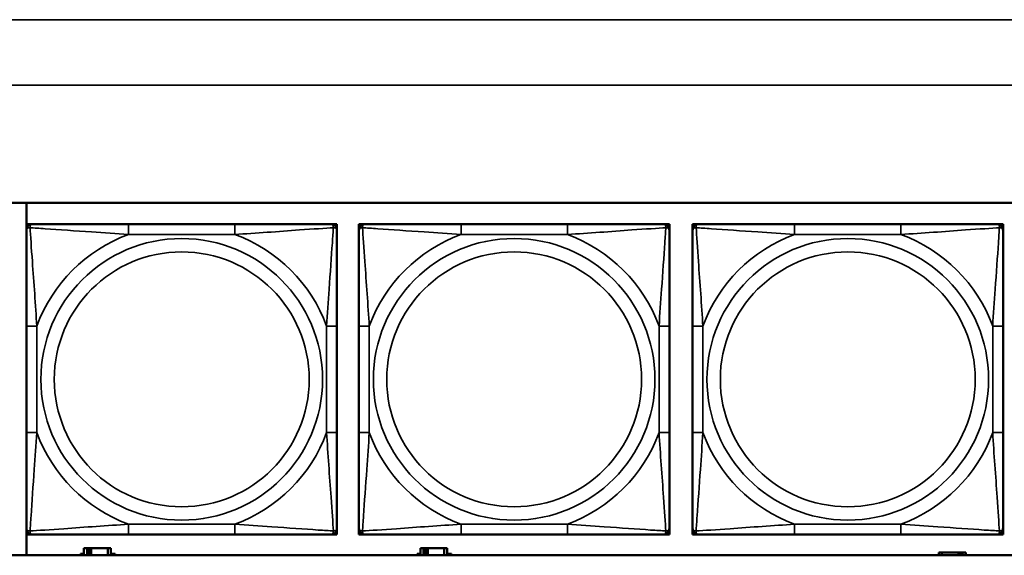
# Model space of a CAD drawing. Header units: inches. Extents: x 0.2 to 58.8, y 1.7 to 68.8.
# Tile 169 of 256: x 28 to 29.8, y 59.3 to 60.3. Entities that reach past the tile are written whole.
import ezdxf

# ---------------------------------------------------------------- set-up
doc = ezdxf.new("R2010")
doc.units = ezdxf.units.IN
doc.header["$MEASUREMENT"] = 0
doc.layers.add('Visible (ANSI)', color=7, linetype='Continuous', lineweight=50)
doc.layers.add('Visible Narrow (ANSI)', color=7, linetype='Continuous', lineweight=35)

msp = doc.modelspace()

# ---------------------------------------------------------------- linework, layer by layer
at = {"layer": 'Visible (ANSI)'}
for p, q in [((27.9393, 59.9366), (30.5075, 59.9366)), ((27.9794, 59.266), (27.9794, 59.9366)), ((27.9795, 59.896), (27.9854, 59.896)), ((27.9795, 59.8901), (27.9795, 59.896)), ((27.9795, 59.8842), (27.9795, 59.8901)), ((27.9854, 59.896), (27.9913, 59.896)), ((28.3759, 59.896), (28.1736, 59.896)), ((28.5582, 59.896), (28.5641, 59.896)), ((28.5641, 59.896), (28.57, 59.896)), ((28.57, 59.896), (28.57, 59.8901)), ((28.57, 59.8901), (28.57, 59.8842)), ((28.6119, 59.896), (28.6178, 59.896)), ((28.6119, 59.8901), (28.6119, 59.896)), ((28.6119, 59.8842), (28.6119, 59.8901)), ((28.6178, 59.896), (28.6237, 59.896)), ((29.0083, 59.896), (28.806, 59.896)), ((29.1906, 59.896), (29.1965, 59.896)), ((29.1965, 59.896), (29.2024, 59.896)), ((29.2024, 59.896), (29.2024, 59.8901)), ((29.2024, 59.8901), (29.2024, 59.8842)), ((29.2463, 59.896), (29.2522, 59.896)), ((29.2463, 59.8901), (29.2463, 59.896)), ((29.2463, 59.8842), (29.2463, 59.8901)), ((29.2522, 59.896), (29.2581, 59.896)), ((29.6427, 59.896), (29.4404, 59.896)), ((29.825, 59.896), (29.831, 59.896)), ((29.831, 59.896), (29.8369, 59.896)), ((29.8369, 59.896), (29.8369, 59.8901)), ((29.8369, 59.8901), (29.8369, 59.8842)), ((27.9795, 59.7018), (27.9795, 59.4995)), ((28.57, 59.4995), (28.57, 59.7018)), ((28.6119, 59.7018), (28.6119, 59.4995)), ((29.2024, 59.4995), (29.2024, 59.7018)), ((29.2463, 59.7018), (29.2463, 59.4995)), ((29.8369, 59.4995), (29.8369, 59.7018)), ((27.9795, 59.3113), (27.9795, 59.3172)), ((27.9795, 59.3054), (27.9795, 59.3113)), ((28.57, 59.3172), (28.57, 59.3113)), ((28.57, 59.3113), (28.57, 59.3054)), ((28.6119, 59.3113), (28.6119, 59.3172)), ((28.6119, 59.3054), (28.6119, 59.3113)), ((29.2024, 59.3172), (29.2024, 59.3113)), ((29.2024, 59.3113), (29.2024, 59.3054)), ((29.2463, 59.3113), (29.2463, 59.3172)), ((29.2463, 59.3054), (29.2463, 59.3113)), ((29.8369, 59.3172), (29.8369, 59.3113)), ((29.8369, 59.3113), (29.8369, 59.3054)), ((27.9854, 59.3054), (27.9795, 59.3054)), ((27.9913, 59.3054), (27.9854, 59.3054)), ((28.1736, 59.3054), (28.3759, 59.3054)), ((28.5641, 59.3054), (28.5582, 59.3054)), ((28.57, 59.3054), (28.5641, 59.3054)), ((28.6178, 59.3054), (28.6119, 59.3054)), ((28.6237, 59.3054), (28.6178, 59.3054)), ((28.806, 59.3054), (29.0083, 59.3054)), ((29.1965, 59.3054), (29.1906, 59.3054)), ((29.2024, 59.3054), (29.1965, 59.3054)), ((29.2522, 59.3054), (29.2463, 59.3054)), ((29.2581, 59.3054), (29.2522, 59.3054)), ((29.4404, 59.3054), (29.6427, 59.3054)), ((29.831, 59.3054), (29.825, 59.3054)), ((29.8369, 59.3054), (29.831, 59.3054)), ((28.0947, 59.2793), (28.0889, 59.2793)), ((28.0889, 59.2793), (28.0889, 59.266)), ((28.0947, 59.2793), (28.0987, 59.2793)), ((28.0947, 59.266), (28.0947, 59.2793)), ((28.0987, 59.266), (28.0987, 59.2793)), ((28.0987, 59.2793), (28.1027, 59.2793)), ((28.1027, 59.2793), (28.1027, 59.266)), ((28.1027, 59.2793), (28.134, 59.2793)), ((28.134, 59.2793), (28.134, 59.266)), ((28.1399, 59.2793), (28.134, 59.2793)), ((28.1399, 59.266), (28.1399, 59.2793)), ((28.7347, 59.2793), (28.7289, 59.2793)), ((28.7289, 59.2793), (28.7289, 59.266)), ((28.7347, 59.2793), (28.7387, 59.2793)), ((28.7347, 59.266), (28.7347, 59.2793)), ((28.7387, 59.266), (28.7387, 59.2793)), ((28.7387, 59.2793), (28.7427, 59.2793)), ((28.7427, 59.2793), (28.7427, 59.266)), ((28.7427, 59.2793), (28.774, 59.2793)), ((28.774, 59.2793), (28.774, 59.266)), ((28.7799, 59.2793), (28.774, 59.2793)), ((28.7799, 59.266), (28.7799, 59.2793)), ((29.7207, 59.2713), (29.7149, 59.2713)), ((29.7149, 59.2713), (29.7149, 59.266)), ((29.7207, 59.2713), (29.752, 59.2713)), ((29.7207, 59.266), (29.7207, 59.2713)), ((29.752, 59.266), (29.752, 59.2713)), ((29.752, 59.2713), (29.756, 59.2713)), ((29.756, 59.2713), (29.756, 59.266)), ((29.756, 59.2713), (29.76, 59.2713)), ((29.7659, 59.2713), (29.76, 59.2713)), ((29.76, 59.2713), (29.76, 59.266)), ((29.7659, 59.266), (29.7659, 59.2713)), ((30.5075, 59.266), (27.9393, 59.266)), ((28.0824, 59.266), (28.0824, 59.2688)), ((28.0824, 59.2688), (28.0889, 59.2688)), ((28.1399, 59.2688), (28.148, 59.2688)), ((28.148, 59.2688), (28.148, 59.266)), ((28.7224, 59.266), (28.7224, 59.2688)), ((28.7224, 59.2688), (28.7289, 59.2688)), ((28.7799, 59.2688), (28.788, 59.2688)), ((28.788, 59.2688), (28.788, 59.266))]:
    msp.add_line(p, q, dxfattribs=at)
for centre, radius, start, end in [((27.9854, 59.8901), 0.00591, 90, 180), ((27.9913, 59.8842), 0.0118, 90, 180), ((28.5582, 59.8842), 0.0118, 0, 90), ((28.5641, 59.8901), 0.00591, 0, 90), ((28.6178, 59.8901), 0.00591, 90, 180), ((28.6237, 59.8842), 0.0118, 90, 180), ((29.1906, 59.8842), 0.0118, 0, 90), ((29.1965, 59.8901), 0.00591, 0, 90), ((29.2522, 59.8901), 0.00591, 90, 180), ((29.2581, 59.8842), 0.0118, 90, 180), ((29.825, 59.8842), 0.0118, 0, 90), ((29.831, 59.8901), 0.00591, 0, 90), ((27.9913, 59.3172), 0.0118, 180, 270), ((27.9854, 59.3113), 0.00591, 180, 270), ((28.5582, 59.3172), 0.0118, 270, 0), ((28.5641, 59.3113), 0.00591, 270, 0), ((28.6237, 59.3172), 0.0118, 180, 270), ((28.6178, 59.3113), 0.00591, 180, 270), ((29.1906, 59.3172), 0.0118, 270, 0), ((29.1965, 59.3113), 0.00591, 270, 0), ((29.2581, 59.3172), 0.0118, 180, 270), ((29.2522, 59.3113), 0.00591, 180, 270), ((29.825, 59.3172), 0.0118, 270, 0), ((29.831, 59.3113), 0.00591, 270, 0)]:
    msp.add_arc(centre, radius, start, end, dxfattribs=at)
for points, knots in [([(28.1736, 59.896), (28.1499, 59.896), (28.126, 59.896), (28.1026, 59.896), (28.0719, 59.896), (28.041, 59.896), (28.0178, 59.896), (28.0058, 59.896), (27.9961, 59.896), (27.9913, 59.896)], [0.2569537, 0.2569537, 0.2569537, 0.2569537, 0.4371919, 0.4371919, 0.4371919, 0.6739428, 0.6739428, 0.6739428, 0.7963818, 0.7963818, 0.7963818, 0.7963818]), ([(28.5582, 59.896), (28.5525, 59.896), (28.54, 59.896), (28.5248, 59.896), (28.5013, 59.896), (28.4722, 59.896), (28.4431, 59.896), (28.421, 59.896), (28.3983, 59.896), (28.3759, 59.896)], [-0.7968224, -0.7968224, -0.7968224, -0.7968224, -0.6514613, -0.6514613, -0.6514613, -0.427691, -0.427691, -0.427691, -0.2569517, -0.2569517, -0.2569517, -0.2569517]), ([(28.806, 59.896), (28.7823, 59.896), (28.7583, 59.896), (28.735, 59.896), (28.7043, 59.896), (28.6734, 59.896), (28.6502, 59.896), (28.6381, 59.896), (28.6285, 59.896), (28.6237, 59.896)], [0.2569537, 0.2569537, 0.2569537, 0.2569537, 0.4371919, 0.4371919, 0.4371919, 0.6739428, 0.6739428, 0.6739428, 0.7963818, 0.7963818, 0.7963818, 0.7963818]), ([(29.1906, 59.896), (29.1849, 59.896), (29.1724, 59.896), (29.1572, 59.896), (29.1337, 59.896), (29.1046, 59.896), (29.0755, 59.896), (29.0533, 59.896), (29.0307, 59.896), (29.0083, 59.896)], [-0.7968224, -0.7968224, -0.7968224, -0.7968224, -0.6514613, -0.6514613, -0.6514613, -0.427691, -0.427691, -0.427691, -0.2569517, -0.2569517, -0.2569517, -0.2569517]), ([(29.4404, 59.896), (29.4168, 59.896), (29.3928, 59.896), (29.3694, 59.896), (29.3387, 59.896), (29.3079, 59.896), (29.2846, 59.896), (29.2726, 59.896), (29.263, 59.896), (29.2581, 59.896)], [0.2569537, 0.2569537, 0.2569537, 0.2569537, 0.4371919, 0.4371919, 0.4371919, 0.6739428, 0.6739428, 0.6739428, 0.7963818, 0.7963818, 0.7963818, 0.7963818]), ([(29.825, 59.896), (29.8193, 59.896), (29.8068, 59.896), (29.7916, 59.896), (29.7682, 59.896), (29.7391, 59.896), (29.71, 59.896), (29.6878, 59.896), (29.6651, 59.896), (29.6427, 59.896)], [-0.7968224, -0.7968224, -0.7968224, -0.7968224, -0.6514613, -0.6514613, -0.6514613, -0.427691, -0.427691, -0.427691, -0.2569517, -0.2569517, -0.2569517, -0.2569517]), ([(27.9795, 59.8842), (27.9795, 59.8784), (27.9795, 59.8659), (27.9795, 59.8507), (27.9795, 59.8273), (27.9795, 59.7982), (27.9795, 59.7691), (27.9795, 59.7469), (27.9795, 59.7243), (27.9795, 59.7018)], [-0.7968224, -0.7968224, -0.7968224, -0.7968224, -0.6514613, -0.6514613, -0.6514613, -0.427691, -0.427691, -0.427691, -0.2569517, -0.2569517, -0.2569517, -0.2569517]), ([(28.57, 59.7018), (28.57, 59.7255), (28.57, 59.7495), (28.57, 59.7729), (28.57, 59.8035), (28.57, 59.8344), (28.57, 59.8577), (28.57, 59.8697), (28.57, 59.8793), (28.57, 59.8842)], [0.2569537, 0.2569537, 0.2569537, 0.2569537, 0.4371919, 0.4371919, 0.4371919, 0.6739428, 0.6739428, 0.6739428, 0.7963818, 0.7963818, 0.7963818, 0.7963818]), ([(28.6119, 59.8842), (28.6119, 59.8784), (28.6119, 59.8659), (28.6119, 59.8507), (28.6119, 59.8273), (28.6119, 59.7982), (28.6119, 59.7691), (28.6119, 59.7469), (28.6119, 59.7243), (28.6119, 59.7018)], [-0.7968224, -0.7968224, -0.7968224, -0.7968224, -0.6514613, -0.6514613, -0.6514613, -0.427691, -0.427691, -0.427691, -0.2569517, -0.2569517, -0.2569517, -0.2569517]), ([(29.2024, 59.7018), (29.2024, 59.7255), (29.2024, 59.7495), (29.2024, 59.7729), (29.2024, 59.8035), (29.2024, 59.8344), (29.2024, 59.8577), (29.2024, 59.8697), (29.2024, 59.8793), (29.2024, 59.8842)], [0.2569537, 0.2569537, 0.2569537, 0.2569537, 0.4371919, 0.4371919, 0.4371919, 0.6739428, 0.6739428, 0.6739428, 0.7963818, 0.7963818, 0.7963818, 0.7963818]), ([(29.2463, 59.8842), (29.2463, 59.8784), (29.2463, 59.8659), (29.2463, 59.8507), (29.2463, 59.8273), (29.2463, 59.7982), (29.2463, 59.7691), (29.2463, 59.7469), (29.2463, 59.7243), (29.2463, 59.7018)], [-0.7968224, -0.7968224, -0.7968224, -0.7968224, -0.6514613, -0.6514613, -0.6514613, -0.427691, -0.427691, -0.427691, -0.2569517, -0.2569517, -0.2569517, -0.2569517]), ([(29.8369, 59.7018), (29.8369, 59.7255), (29.8369, 59.7495), (29.8369, 59.7729), (29.8369, 59.8035), (29.8369, 59.8344), (29.8369, 59.8577), (29.8369, 59.8697), (29.8369, 59.8793), (29.8369, 59.8842)], [0.2569537, 0.2569537, 0.2569537, 0.2569537, 0.4371919, 0.4371919, 0.4371919, 0.6739428, 0.6739428, 0.6739428, 0.7963818, 0.7963818, 0.7963818, 0.7963818]), ([(27.9795, 59.4995), (27.9795, 59.4759), (27.9795, 59.4519), (27.9795, 59.4285), (27.9795, 59.3978), (27.9795, 59.367), (27.9795, 59.3437), (27.9795, 59.3317), (27.9795, 59.3221), (27.9795, 59.3172)], [0.2569537, 0.2569537, 0.2569537, 0.2569537, 0.4371919, 0.4371919, 0.4371919, 0.6739428, 0.6739428, 0.6739428, 0.7963818, 0.7963818, 0.7963818, 0.7963818]), ([(28.57, 59.3172), (28.57, 59.323), (28.57, 59.3355), (28.57, 59.3507), (28.57, 59.3741), (28.57, 59.4032), (28.57, 59.4323), (28.57, 59.4545), (28.57, 59.4771), (28.57, 59.4995)], [-0.7968224, -0.7968224, -0.7968224, -0.7968224, -0.6514613, -0.6514613, -0.6514613, -0.427691, -0.427691, -0.427691, -0.2569517, -0.2569517, -0.2569517, -0.2569517]), ([(28.6119, 59.4995), (28.6119, 59.4759), (28.6119, 59.4519), (28.6119, 59.4285), (28.6119, 59.3978), (28.6119, 59.367), (28.6119, 59.3437), (28.6119, 59.3317), (28.6119, 59.3221), (28.6119, 59.3172)], [0.2569537, 0.2569537, 0.2569537, 0.2569537, 0.4371919, 0.4371919, 0.4371919, 0.6739428, 0.6739428, 0.6739428, 0.7963818, 0.7963818, 0.7963818, 0.7963818]), ([(29.2024, 59.3172), (29.2024, 59.323), (29.2024, 59.3355), (29.2024, 59.3507), (29.2024, 59.3741), (29.2024, 59.4032), (29.2024, 59.4323), (29.2024, 59.4545), (29.2024, 59.4771), (29.2024, 59.4995)], [-0.7968224, -0.7968224, -0.7968224, -0.7968224, -0.6514613, -0.6514613, -0.6514613, -0.427691, -0.427691, -0.427691, -0.2569517, -0.2569517, -0.2569517, -0.2569517]), ([(29.2463, 59.4995), (29.2463, 59.4759), (29.2463, 59.4519), (29.2463, 59.4285), (29.2463, 59.3978), (29.2463, 59.367), (29.2463, 59.3437), (29.2463, 59.3317), (29.2463, 59.3221), (29.2463, 59.3172)], [0.2569537, 0.2569537, 0.2569537, 0.2569537, 0.4371919, 0.4371919, 0.4371919, 0.6739428, 0.6739428, 0.6739428, 0.7963818, 0.7963818, 0.7963818, 0.7963818]), ([(29.8369, 59.3172), (29.8369, 59.323), (29.8369, 59.3355), (29.8369, 59.3507), (29.8369, 59.3741), (29.8369, 59.4032), (29.8369, 59.4323), (29.8369, 59.4545), (29.8369, 59.4771), (29.8369, 59.4995)], [-0.7968224, -0.7968224, -0.7968224, -0.7968224, -0.6514613, -0.6514613, -0.6514613, -0.427691, -0.427691, -0.427691, -0.2569517, -0.2569517, -0.2569517, -0.2569517]), ([(27.9913, 59.3054), (27.997, 59.3054), (28.0095, 59.3054), (28.0247, 59.3054), (28.0482, 59.3054), (28.0773, 59.3054), (28.1064, 59.3054), (28.1285, 59.3054), (28.1512, 59.3054), (28.1736, 59.3054)], [-0.7968224, -0.7968224, -0.7968224, -0.7968224, -0.6514613, -0.6514613, -0.6514613, -0.427691, -0.427691, -0.427691, -0.2569517, -0.2569517, -0.2569517, -0.2569517]), ([(28.3759, 59.3054), (28.3996, 59.3054), (28.4235, 59.3054), (28.4469, 59.3054), (28.4776, 59.3054), (28.5085, 59.3054), (28.5317, 59.3054), (28.5437, 59.3054), (28.5534, 59.3054), (28.5582, 59.3054)], [0.2569537, 0.2569537, 0.2569537, 0.2569537, 0.4371919, 0.4371919, 0.4371919, 0.6739428, 0.6739428, 0.6739428, 0.7963818, 0.7963818, 0.7963818, 0.7963818]), ([(28.6237, 59.3054), (28.6294, 59.3054), (28.6419, 59.3054), (28.6571, 59.3054), (28.6805, 59.3054), (28.7097, 59.3054), (28.7387, 59.3054), (28.7609, 59.3054), (28.7836, 59.3054), (28.806, 59.3054)], [-0.7968224, -0.7968224, -0.7968224, -0.7968224, -0.6514613, -0.6514613, -0.6514613, -0.427691, -0.427691, -0.427691, -0.2569517, -0.2569517, -0.2569517, -0.2569517]), ([(29.0083, 59.3054), (29.0319, 59.3054), (29.0559, 59.3054), (29.0793, 59.3054), (29.11, 59.3054), (29.1408, 59.3054), (29.1641, 59.3054), (29.1761, 59.3054), (29.1857, 59.3054), (29.1906, 59.3054)], [0.2569537, 0.2569537, 0.2569537, 0.2569537, 0.4371919, 0.4371919, 0.4371919, 0.6739428, 0.6739428, 0.6739428, 0.7963818, 0.7963818, 0.7963818, 0.7963818]), ([(29.2581, 59.3054), (29.2639, 59.3054), (29.2763, 59.3054), (29.2916, 59.3054), (29.315, 59.3054), (29.3441, 59.3054), (29.3732, 59.3054), (29.3954, 59.3054), (29.418, 59.3054), (29.4404, 59.3054)], [-0.7968224, -0.7968224, -0.7968224, -0.7968224, -0.6514613, -0.6514613, -0.6514613, -0.427691, -0.427691, -0.427691, -0.2569517, -0.2569517, -0.2569517, -0.2569517]), ([(29.6427, 59.3054), (29.6664, 59.3054), (29.6904, 59.3054), (29.7137, 59.3054), (29.7444, 59.3054), (29.7753, 59.3054), (29.7985, 59.3054), (29.8106, 59.3054), (29.8202, 59.3054), (29.825, 59.3054)], [0.2569537, 0.2569537, 0.2569537, 0.2569537, 0.4371919, 0.4371919, 0.4371919, 0.6739428, 0.6739428, 0.6739428, 0.7963818, 0.7963818, 0.7963818, 0.7963818])]:
    msp.add_open_spline(points, degree=3, knots=knots, dxfattribs=at)
at = {"layer": 'Visible Narrow (ANSI)'}
for p, q in [((21.4369, 60.2848), (53.1829, 60.2848)), ((53.1829, 60.16), (21.4369, 60.16)), ((28.1736, 59.896), (28.1736, 59.8763)), ((28.3759, 59.896), (28.3759, 59.8763)), ((28.806, 59.896), (28.806, 59.8763)), ((29.0083, 59.896), (29.0083, 59.8763)), ((29.4404, 59.896), (29.4404, 59.8763)), ((29.6427, 59.896), (29.6427, 59.8763)), ((28.1736, 59.8763), (28.3759, 59.8763)), ((28.806, 59.8763), (29.0083, 59.8763)), ((29.4404, 59.8763), (29.6427, 59.8763)), ((27.9795, 59.7018), (27.9992, 59.7018)), ((27.9992, 59.4995), (27.9992, 59.7018)), ((28.5503, 59.7018), (28.5503, 59.4995)), ((28.57, 59.7018), (28.5503, 59.7018)), ((28.6119, 59.7018), (28.6315, 59.7018)), ((28.6315, 59.4995), (28.6315, 59.7018)), ((29.1827, 59.7018), (29.1827, 59.4995)), ((29.2024, 59.7018), (29.1827, 59.7018)), ((29.2463, 59.7018), (29.266, 59.7018)), ((29.266, 59.4995), (29.266, 59.7018)), ((29.8172, 59.7018), (29.8172, 59.4995)), ((29.8369, 59.7018), (29.8172, 59.7018)), ((27.9795, 59.4995), (27.9992, 59.4995)), ((28.57, 59.4995), (28.5503, 59.4995)), ((28.6119, 59.4995), (28.6315, 59.4995)), ((29.2024, 59.4995), (29.1827, 59.4995)), ((29.2463, 59.4995), (29.266, 59.4995)), ((29.8369, 59.4995), (29.8172, 59.4995)), ((28.3759, 59.3251), (28.1736, 59.3251)), ((28.1736, 59.3054), (28.1736, 59.3251)), ((28.3759, 59.3054), (28.3759, 59.3251)), ((29.0083, 59.3251), (28.806, 59.3251)), ((28.806, 59.3054), (28.806, 59.3251)), ((29.0083, 59.3054), (29.0083, 59.3251)), ((29.6427, 59.3251), (29.4404, 59.3251)), ((29.4404, 59.3054), (29.4404, 59.3251)), ((29.6427, 59.3054), (29.6427, 59.3251))]:
    msp.add_line(p, q, dxfattribs=at)
for centre, radius in [((28.2748, 59.6007), 0.2678), ((28.9071, 59.6007), 0.2678), ((29.5416, 59.6007), 0.2678), ((28.2748, 59.6007), 0.2424), ((28.9071, 59.6007), 0.2424), ((29.5416, 59.6007), 0.2424)]:
    msp.add_circle(centre, radius, dxfattribs=at)
for centre, start, end in [((28.2748, 59.6007), 110.1547, 159.8453), ((28.2748, 59.6007), 20.1547, 69.8453), ((28.9071, 59.6007), 110.1547, 159.8453), ((28.9071, 59.6007), 20.1547, 69.8453), ((29.5416, 59.6007), 110.1547, 159.8453), ((29.5416, 59.6007), 20.1547, 69.8453), ((28.2748, 59.6007), 200.1547, 249.8453), ((28.2748, 59.6007), 290.1547, 339.8453), ((28.9071, 59.6007), 200.1547, 249.8453), ((28.9071, 59.6007), 290.1547, 339.8453), ((29.5416, 59.6007), 200.1547, 249.8453), ((29.5416, 59.6007), 290.1547, 339.8453)]:
    msp.add_arc(centre, 0.2936, start, end, dxfattribs=at)
for points, knots in [([(27.9795, 59.8842), (27.9795, 59.8847), (27.9795, 59.8852), (27.9798, 59.8861), (27.98, 59.8865), (27.9804, 59.887), (27.9805, 59.8873), (27.9808, 59.8876), (27.981, 59.8877), (27.9814, 59.888), (27.9817, 59.8882), (27.9826, 59.8886), (27.9833, 59.8889), (27.9847, 59.8891), (27.9855, 59.8891), (27.9863, 59.8891)], [-0.0532704, -0.0532704, -0.0532704, -0.0532704, -0.04377373, -0.04377373, -0.03521335, -0.03521335, -0.02986312, -0.02986312, -0.02651922, -0.02651922, -0.01983142, -0.01983142, -0.00913095, -0.00913095, 0.00023197, 0.00023197, 0.00023197, 0.00023197]), ([(27.9863, 59.8891), (27.9863, 59.89), (27.9864, 59.8907), (27.9866, 59.8922), (27.9868, 59.8928), (27.9872, 59.8937), (27.9874, 59.8941), (27.9878, 59.8945), (27.9879, 59.8946), (27.9882, 59.8949), (27.9884, 59.8951), (27.989, 59.8955), (27.9894, 59.8956), (27.9902, 59.8959), (27.9908, 59.896), (27.9913, 59.896)], [-0.00023197, -0.00023197, -0.00023197, -0.00023197, 0.00913095, 0.00913095, 0.01983142, 0.01983142, 0.02651922, 0.02651922, 0.02986312, 0.02986312, 0.03521335, 0.03521335, 0.04377373, 0.04377373, 0.0532704, 0.0532704, 0.0532704, 0.0532704]), ([(27.9863, 59.8891), (27.994, 59.8886), (28.004, 59.888), (28.041, 59.8855), (28.0727, 59.8832), (28.127, 59.8793), (28.1502, 59.8777), (28.1736, 59.8763)], [-0.7478145, -0.7478145, -0.7478145, -0.7478145, -0.6493253, -0.6493253, -0.427691, -0.427691, -0.2569537, -0.2569537, -0.2569537, -0.2569537]), ([(27.9992, 59.7018), (27.9968, 59.7423), (27.9935, 59.7847), (27.9889, 59.8503), (27.9872, 59.8748), (27.9863, 59.8891)], [0.2569517, 0.2569517, 0.2569517, 0.2569517, 0.5559983, 0.5559983, 0.7482818, 0.7482818, 0.7482818, 0.7482818]), ([(28.3759, 59.8763), (28.4164, 59.8787), (28.4587, 59.882), (28.5244, 59.8866), (28.5488, 59.8882), (28.5632, 59.8891)], [0.2569517, 0.2569517, 0.2569517, 0.2569517, 0.5559983, 0.5559983, 0.7482818, 0.7482818, 0.7482818, 0.7482818]), ([(28.5632, 59.8891), (28.5627, 59.8815), (28.562, 59.8715), (28.5596, 59.8344), (28.5573, 59.8027), (28.5534, 59.7484), (28.5517, 59.7252), (28.5503, 59.7018)], [-0.7478145, -0.7478145, -0.7478145, -0.7478145, -0.6493253, -0.6493253, -0.427691, -0.427691, -0.2569537, -0.2569537, -0.2569537, -0.2569537]), ([(28.5582, 59.896), (28.5587, 59.896), (28.5593, 59.8959), (28.5601, 59.8956), (28.5605, 59.8955), (28.5611, 59.8951), (28.5613, 59.8949), (28.5616, 59.8946), (28.5617, 59.8945), (28.5621, 59.8941), (28.5623, 59.8937), (28.5627, 59.8928), (28.5629, 59.8922), (28.5631, 59.8907), (28.5632, 59.89), (28.5632, 59.8891)], [-0.0532704, -0.0532704, -0.0532704, -0.0532704, -0.04377373, -0.04377373, -0.03521335, -0.03521335, -0.02986312, -0.02986312, -0.02651922, -0.02651922, -0.01983142, -0.01983142, -0.00913095, -0.00913095, 0.00023197, 0.00023197, 0.00023197, 0.00023197]), ([(28.5632, 59.8891), (28.564, 59.8891), (28.5648, 59.8891), (28.5662, 59.8889), (28.5669, 59.8886), (28.5678, 59.8882), (28.5681, 59.888), (28.5685, 59.8877), (28.5687, 59.8876), (28.569, 59.8873), (28.5691, 59.887), (28.5695, 59.8865), (28.5697, 59.8861), (28.57, 59.8852), (28.57, 59.8847), (28.57, 59.8842)], [-0.00023197, -0.00023197, -0.00023197, -0.00023197, 0.00913095, 0.00913095, 0.01983142, 0.01983142, 0.02651922, 0.02651922, 0.02986312, 0.02986312, 0.03521335, 0.03521335, 0.04377373, 0.04377373, 0.0532704, 0.0532704, 0.0532704, 0.0532704]), ([(28.6119, 59.8842), (28.6119, 59.8847), (28.6119, 59.8852), (28.6122, 59.8861), (28.6124, 59.8865), (28.6127, 59.887), (28.6129, 59.8873), (28.6132, 59.8876), (28.6134, 59.8877), (28.6138, 59.888), (28.6141, 59.8882), (28.615, 59.8886), (28.6157, 59.8889), (28.6171, 59.8891), (28.6179, 59.8891), (28.6187, 59.8891)], [-0.0532704, -0.0532704, -0.0532704, -0.0532704, -0.04377373, -0.04377373, -0.03521335, -0.03521335, -0.02986312, -0.02986312, -0.02651922, -0.02651922, -0.01983142, -0.01983142, -0.00913095, -0.00913095, 0.00023197, 0.00023197, 0.00023197, 0.00023197]), ([(28.6187, 59.8891), (28.6187, 59.89), (28.6187, 59.8907), (28.619, 59.8922), (28.6192, 59.8928), (28.6196, 59.8937), (28.6198, 59.8941), (28.6201, 59.8945), (28.6203, 59.8946), (28.6206, 59.8949), (28.6208, 59.8951), (28.6214, 59.8955), (28.6217, 59.8956), (28.6226, 59.8959), (28.6231, 59.896), (28.6237, 59.896)], [-0.00023197, -0.00023197, -0.00023197, -0.00023197, 0.00913095, 0.00913095, 0.01983142, 0.01983142, 0.02651922, 0.02651922, 0.02986312, 0.02986312, 0.03521335, 0.03521335, 0.04377373, 0.04377373, 0.0532704, 0.0532704, 0.0532704, 0.0532704]), ([(28.6187, 59.8891), (28.6264, 59.8886), (28.6364, 59.888), (28.6734, 59.8855), (28.7051, 59.8832), (28.7594, 59.8793), (28.7826, 59.8777), (28.806, 59.8763)], [-0.7478145, -0.7478145, -0.7478145, -0.7478145, -0.6493253, -0.6493253, -0.427691, -0.427691, -0.2569537, -0.2569537, -0.2569537, -0.2569537]), ([(28.6315, 59.7018), (28.6291, 59.7423), (28.6259, 59.7847), (28.6212, 59.8503), (28.6196, 59.8748), (28.6187, 59.8891)], [0.2569517, 0.2569517, 0.2569517, 0.2569517, 0.5559983, 0.5559983, 0.7482818, 0.7482818, 0.7482818, 0.7482818]), ([(29.0083, 59.8763), (29.0488, 59.8787), (29.0911, 59.882), (29.1568, 59.8866), (29.1812, 59.8882), (29.1956, 59.8891)], [0.2569517, 0.2569517, 0.2569517, 0.2569517, 0.5559983, 0.5559983, 0.7482818, 0.7482818, 0.7482818, 0.7482818]), ([(29.1956, 59.8891), (29.1951, 59.8815), (29.1944, 59.8715), (29.1919, 59.8344), (29.1897, 59.8027), (29.1858, 59.7484), (29.1841, 59.7252), (29.1827, 59.7018)], [-0.7478145, -0.7478145, -0.7478145, -0.7478145, -0.6493253, -0.6493253, -0.427691, -0.427691, -0.2569537, -0.2569537, -0.2569537, -0.2569537]), ([(29.1906, 59.896), (29.1911, 59.896), (29.1916, 59.8959), (29.1925, 59.8956), (29.1929, 59.8955), (29.1935, 59.8951), (29.1937, 59.8949), (29.194, 59.8946), (29.1941, 59.8945), (29.1945, 59.8941), (29.1946, 59.8937), (29.1951, 59.8928), (29.1953, 59.8922), (29.1955, 59.8907), (29.1956, 59.89), (29.1956, 59.8891)], [-0.0532704, -0.0532704, -0.0532704, -0.0532704, -0.04377373, -0.04377373, -0.03521335, -0.03521335, -0.02986312, -0.02986312, -0.02651922, -0.02651922, -0.01983142, -0.01983142, -0.00913095, -0.00913095, 0.00023197, 0.00023197, 0.00023197, 0.00023197]), ([(29.1956, 59.8891), (29.1964, 59.8891), (29.1972, 59.8891), (29.1986, 59.8889), (29.1993, 59.8886), (29.2002, 59.8882), (29.2005, 59.888), (29.2009, 59.8877), (29.201, 59.8876), (29.2014, 59.8873), (29.2015, 59.887), (29.2019, 59.8865), (29.2021, 59.8861), (29.2023, 59.8852), (29.2024, 59.8847), (29.2024, 59.8842)], [-0.00023197, -0.00023197, -0.00023197, -0.00023197, 0.00913095, 0.00913095, 0.01983142, 0.01983142, 0.02651922, 0.02651922, 0.02986312, 0.02986312, 0.03521335, 0.03521335, 0.04377373, 0.04377373, 0.0532704, 0.0532704, 0.0532704, 0.0532704]), ([(29.2463, 59.8842), (29.2463, 59.8847), (29.2464, 59.8852), (29.2466, 59.8861), (29.2468, 59.8865), (29.2472, 59.887), (29.2474, 59.8873), (29.2477, 59.8876), (29.2478, 59.8877), (29.2482, 59.888), (29.2485, 59.8882), (29.2495, 59.8886), (29.2501, 59.8889), (29.2516, 59.8891), (29.2523, 59.8891), (29.2532, 59.8891)], [-0.0532704, -0.0532704, -0.0532704, -0.0532704, -0.04377373, -0.04377373, -0.03521335, -0.03521335, -0.02986312, -0.02986312, -0.02651922, -0.02651922, -0.01983142, -0.01983142, -0.00913095, -0.00913095, 0.00023197, 0.00023197, 0.00023197, 0.00023197]), ([(29.2532, 59.8891), (29.2531, 59.89), (29.2532, 59.8907), (29.2534, 59.8922), (29.2536, 59.8928), (29.2541, 59.8937), (29.2543, 59.8941), (29.2546, 59.8945), (29.2547, 59.8946), (29.255, 59.8949), (29.2552, 59.8951), (29.2558, 59.8955), (29.2562, 59.8956), (29.2571, 59.8959), (29.2576, 59.896), (29.2581, 59.896)], [-0.00023197, -0.00023197, -0.00023197, -0.00023197, 0.00913095, 0.00913095, 0.01983142, 0.01983142, 0.02651922, 0.02651922, 0.02986312, 0.02986312, 0.03521335, 0.03521335, 0.04377373, 0.04377373, 0.0532704, 0.0532704, 0.0532704, 0.0532704]), ([(29.2532, 59.8891), (29.2608, 59.8886), (29.2708, 59.888), (29.3079, 59.8855), (29.3396, 59.8832), (29.3938, 59.8793), (29.4171, 59.8777), (29.4404, 59.8763)], [-0.7478145, -0.7478145, -0.7478145, -0.7478145, -0.6493253, -0.6493253, -0.427691, -0.427691, -0.2569537, -0.2569537, -0.2569537, -0.2569537]), ([(29.266, 59.7018), (29.2636, 59.7423), (29.2603, 59.7847), (29.2557, 59.8503), (29.2541, 59.8748), (29.2532, 59.8891)], [0.2569517, 0.2569517, 0.2569517, 0.2569517, 0.5559983, 0.5559983, 0.7482818, 0.7482818, 0.7482818, 0.7482818]), ([(29.6427, 59.8763), (29.6832, 59.8787), (29.7256, 59.882), (29.7912, 59.8866), (29.8156, 59.8882), (29.83, 59.8891)], [0.2569517, 0.2569517, 0.2569517, 0.2569517, 0.5559983, 0.5559983, 0.7482818, 0.7482818, 0.7482818, 0.7482818]), ([(29.83, 59.8891), (29.8295, 59.8815), (29.8289, 59.8715), (29.8264, 59.8344), (29.8241, 59.8027), (29.8202, 59.7484), (29.8186, 59.7252), (29.8172, 59.7018)], [-0.7478145, -0.7478145, -0.7478145, -0.7478145, -0.6493253, -0.6493253, -0.427691, -0.427691, -0.2569537, -0.2569537, -0.2569537, -0.2569537]), ([(29.825, 59.896), (29.8256, 59.896), (29.8261, 59.8959), (29.827, 59.8956), (29.8274, 59.8955), (29.8279, 59.8951), (29.8281, 59.8949), (29.8285, 59.8946), (29.8286, 59.8945), (29.8289, 59.8941), (29.8291, 59.8937), (29.8295, 59.8928), (29.8297, 59.8922), (29.83, 59.8907), (29.83, 59.89), (29.83, 59.8891)], [-0.0532704, -0.0532704, -0.0532704, -0.0532704, -0.04377373, -0.04377373, -0.03521335, -0.03521335, -0.02986312, -0.02986312, -0.02651922, -0.02651922, -0.01983142, -0.01983142, -0.00913095, -0.00913095, 0.00023197, 0.00023197, 0.00023197, 0.00023197]), ([(29.83, 59.8891), (29.8308, 59.8891), (29.8316, 59.8891), (29.833, 59.8889), (29.8337, 59.8886), (29.8346, 59.8882), (29.8349, 59.888), (29.8354, 59.8877), (29.8355, 59.8876), (29.8358, 59.8873), (29.836, 59.887), (29.8364, 59.8865), (29.8365, 59.8861), (29.8368, 59.8852), (29.8369, 59.8847), (29.8369, 59.8842)], [-0.00023197, -0.00023197, -0.00023197, -0.00023197, 0.00913095, 0.00913095, 0.01983142, 0.01983142, 0.02651922, 0.02651922, 0.02986312, 0.02986312, 0.03521335, 0.03521335, 0.04377373, 0.04377373, 0.0532704, 0.0532704, 0.0532704, 0.0532704]), ([(27.9863, 59.3123), (27.9868, 59.3199), (27.9875, 59.3299), (27.9899, 59.367), (27.9922, 59.3987), (27.9961, 59.4529), (27.9978, 59.4762), (27.9992, 59.4995)], [-0.7478145, -0.7478145, -0.7478145, -0.7478145, -0.6493253, -0.6493253, -0.427691, -0.427691, -0.2569537, -0.2569537, -0.2569537, -0.2569537]), ([(28.5503, 59.4995), (28.5527, 59.4591), (28.556, 59.4167), (28.5606, 59.351), (28.5623, 59.3266), (28.5632, 59.3123)], [0.2569517, 0.2569517, 0.2569517, 0.2569517, 0.5559983, 0.5559983, 0.7482818, 0.7482818, 0.7482818, 0.7482818]), ([(28.6187, 59.3123), (28.6192, 59.3199), (28.6198, 59.3299), (28.6223, 59.367), (28.6246, 59.3987), (28.6285, 59.4529), (28.6301, 59.4762), (28.6315, 59.4995)], [-0.7478145, -0.7478145, -0.7478145, -0.7478145, -0.6493253, -0.6493253, -0.427691, -0.427691, -0.2569537, -0.2569537, -0.2569537, -0.2569537]), ([(29.1827, 59.4995), (29.1851, 59.4591), (29.1884, 59.4167), (29.193, 59.351), (29.1946, 59.3266), (29.1956, 59.3123)], [0.2569517, 0.2569517, 0.2569517, 0.2569517, 0.5559983, 0.5559983, 0.7482818, 0.7482818, 0.7482818, 0.7482818]), ([(29.2532, 59.3123), (29.2536, 59.3199), (29.2543, 59.3299), (29.2568, 59.367), (29.2591, 59.3987), (29.2629, 59.4529), (29.2646, 59.4762), (29.266, 59.4995)], [-0.7478145, -0.7478145, -0.7478145, -0.7478145, -0.6493253, -0.6493253, -0.427691, -0.427691, -0.2569537, -0.2569537, -0.2569537, -0.2569537]), ([(29.8172, 59.4995), (29.8196, 59.4591), (29.8229, 59.4167), (29.8275, 59.351), (29.8291, 59.3266), (29.83, 59.3123)], [0.2569517, 0.2569517, 0.2569517, 0.2569517, 0.5559983, 0.5559983, 0.7482818, 0.7482818, 0.7482818, 0.7482818]), ([(27.9863, 59.3123), (27.9855, 59.3123), (27.9847, 59.3123), (27.9833, 59.3125), (27.9826, 59.3127), (27.9817, 59.3132), (27.9814, 59.3134), (27.981, 59.3137), (27.9808, 59.3138), (27.9805, 59.3141), (27.9804, 59.3143), (27.98, 59.3149), (27.9798, 59.3153), (27.9795, 59.3162), (27.9795, 59.3167), (27.9795, 59.3172)], [-0.00023197, -0.00023197, -0.00023197, -0.00023197, 0.00913095, 0.00913095, 0.01983142, 0.01983142, 0.02651922, 0.02651922, 0.02986312, 0.02986312, 0.03521335, 0.03521335, 0.04377373, 0.04377373, 0.0532704, 0.0532704, 0.0532704, 0.0532704]), ([(28.1736, 59.3251), (28.1331, 59.3227), (28.0908, 59.3194), (28.0251, 59.3148), (28.0007, 59.3132), (27.9863, 59.3123)], [0.2569517, 0.2569517, 0.2569517, 0.2569517, 0.5559983, 0.5559983, 0.7482818, 0.7482818, 0.7482818, 0.7482818]), ([(27.9913, 59.3054), (27.9908, 59.3054), (27.9902, 59.3055), (27.9894, 59.3057), (27.989, 59.3059), (27.9884, 59.3063), (27.9882, 59.3065), (27.9879, 59.3068), (27.9878, 59.3069), (27.9874, 59.3073), (27.9872, 59.3076), (27.9868, 59.3086), (27.9866, 59.3092), (27.9864, 59.3107), (27.9863, 59.3114), (27.9863, 59.3123)], [-0.0532704, -0.0532704, -0.0532704, -0.0532704, -0.04377373, -0.04377373, -0.03521335, -0.03521335, -0.02986312, -0.02986312, -0.02651922, -0.02651922, -0.01983142, -0.01983142, -0.00913095, -0.00913095, 0.00023197, 0.00023197, 0.00023197, 0.00023197]), ([(28.5632, 59.3123), (28.5555, 59.3128), (28.5455, 59.3134), (28.5085, 59.3159), (28.4768, 59.3182), (28.4225, 59.3221), (28.3993, 59.3237), (28.3759, 59.3251)], [-0.7478145, -0.7478145, -0.7478145, -0.7478145, -0.6493253, -0.6493253, -0.427691, -0.427691, -0.2569537, -0.2569537, -0.2569537, -0.2569537]), ([(28.5632, 59.3123), (28.5632, 59.3114), (28.5631, 59.3107), (28.5629, 59.3092), (28.5627, 59.3086), (28.5623, 59.3076), (28.5621, 59.3073), (28.5617, 59.3069), (28.5616, 59.3068), (28.5613, 59.3065), (28.5611, 59.3063), (28.5605, 59.3059), (28.5601, 59.3057), (28.5593, 59.3055), (28.5587, 59.3054), (28.5582, 59.3054)], [-0.00023197, -0.00023197, -0.00023197, -0.00023197, 0.00913095, 0.00913095, 0.01983142, 0.01983142, 0.02651922, 0.02651922, 0.02986312, 0.02986312, 0.03521335, 0.03521335, 0.04377373, 0.04377373, 0.0532704, 0.0532704, 0.0532704, 0.0532704]), ([(28.57, 59.3172), (28.57, 59.3167), (28.57, 59.3162), (28.5697, 59.3153), (28.5695, 59.3149), (28.5691, 59.3143), (28.569, 59.3141), (28.5687, 59.3138), (28.5685, 59.3137), (28.5681, 59.3134), (28.5678, 59.3132), (28.5669, 59.3127), (28.5662, 59.3125), (28.5648, 59.3123), (28.564, 59.3123), (28.5632, 59.3123)], [-0.0532704, -0.0532704, -0.0532704, -0.0532704, -0.04377373, -0.04377373, -0.03521335, -0.03521335, -0.02986312, -0.02986312, -0.02651922, -0.02651922, -0.01983142, -0.01983142, -0.00913095, -0.00913095, 0.00023197, 0.00023197, 0.00023197, 0.00023197]), ([(28.6187, 59.3123), (28.6179, 59.3123), (28.6171, 59.3123), (28.6157, 59.3125), (28.615, 59.3127), (28.6141, 59.3132), (28.6138, 59.3134), (28.6134, 59.3137), (28.6132, 59.3138), (28.6129, 59.3141), (28.6127, 59.3143), (28.6124, 59.3149), (28.6122, 59.3153), (28.6119, 59.3162), (28.6119, 59.3167), (28.6119, 59.3172)], [-0.00023197, -0.00023197, -0.00023197, -0.00023197, 0.00913095, 0.00913095, 0.01983142, 0.01983142, 0.02651922, 0.02651922, 0.02986312, 0.02986312, 0.03521335, 0.03521335, 0.04377373, 0.04377373, 0.0532704, 0.0532704, 0.0532704, 0.0532704]), ([(28.806, 59.3251), (28.7655, 59.3227), (28.7231, 59.3194), (28.6575, 59.3148), (28.6331, 59.3132), (28.6187, 59.3123)], [0.2569517, 0.2569517, 0.2569517, 0.2569517, 0.5559983, 0.5559983, 0.7482818, 0.7482818, 0.7482818, 0.7482818]), ([(28.6237, 59.3054), (28.6231, 59.3054), (28.6226, 59.3055), (28.6217, 59.3057), (28.6214, 59.3059), (28.6208, 59.3063), (28.6206, 59.3065), (28.6203, 59.3068), (28.6201, 59.3069), (28.6198, 59.3073), (28.6196, 59.3076), (28.6192, 59.3086), (28.619, 59.3092), (28.6187, 59.3107), (28.6187, 59.3114), (28.6187, 59.3123)], [-0.0532704, -0.0532704, -0.0532704, -0.0532704, -0.04377373, -0.04377373, -0.03521335, -0.03521335, -0.02986312, -0.02986312, -0.02651922, -0.02651922, -0.01983142, -0.01983142, -0.00913095, -0.00913095, 0.00023197, 0.00023197, 0.00023197, 0.00023197]), ([(29.1956, 59.3123), (29.1879, 59.3128), (29.1779, 59.3134), (29.1408, 59.3159), (29.1091, 59.3182), (29.0549, 59.3221), (29.0316, 59.3237), (29.0083, 59.3251)], [-0.7478145, -0.7478145, -0.7478145, -0.7478145, -0.6493253, -0.6493253, -0.427691, -0.427691, -0.2569537, -0.2569537, -0.2569537, -0.2569537]), ([(29.1956, 59.3123), (29.1956, 59.3114), (29.1955, 59.3107), (29.1953, 59.3092), (29.1951, 59.3086), (29.1946, 59.3076), (29.1945, 59.3073), (29.1941, 59.3069), (29.194, 59.3068), (29.1937, 59.3065), (29.1935, 59.3063), (29.1929, 59.3059), (29.1925, 59.3057), (29.1916, 59.3055), (29.1911, 59.3054), (29.1906, 59.3054)], [-0.00023197, -0.00023197, -0.00023197, -0.00023197, 0.00913095, 0.00913095, 0.01983142, 0.01983142, 0.02651922, 0.02651922, 0.02986312, 0.02986312, 0.03521335, 0.03521335, 0.04377373, 0.04377373, 0.0532704, 0.0532704, 0.0532704, 0.0532704]), ([(29.2024, 59.3172), (29.2024, 59.3167), (29.2023, 59.3162), (29.2021, 59.3153), (29.2019, 59.3149), (29.2015, 59.3143), (29.2014, 59.3141), (29.201, 59.3138), (29.2009, 59.3137), (29.2005, 59.3134), (29.2002, 59.3132), (29.1993, 59.3127), (29.1986, 59.3125), (29.1972, 59.3123), (29.1964, 59.3123), (29.1956, 59.3123)], [-0.0532704, -0.0532704, -0.0532704, -0.0532704, -0.04377373, -0.04377373, -0.03521335, -0.03521335, -0.02986312, -0.02986312, -0.02651922, -0.02651922, -0.01983142, -0.01983142, -0.00913095, -0.00913095, 0.00023197, 0.00023197, 0.00023197, 0.00023197]), ([(29.2532, 59.3123), (29.2523, 59.3123), (29.2516, 59.3123), (29.2501, 59.3125), (29.2495, 59.3127), (29.2485, 59.3132), (29.2482, 59.3134), (29.2478, 59.3137), (29.2477, 59.3138), (29.2474, 59.3141), (29.2472, 59.3143), (29.2468, 59.3149), (29.2466, 59.3153), (29.2464, 59.3162), (29.2463, 59.3167), (29.2463, 59.3172)], [-0.00023197, -0.00023197, -0.00023197, -0.00023197, 0.00913095, 0.00913095, 0.01983142, 0.01983142, 0.02651922, 0.02651922, 0.02986312, 0.02986312, 0.03521335, 0.03521335, 0.04377373, 0.04377373, 0.0532704, 0.0532704, 0.0532704, 0.0532704]), ([(29.2581, 59.3054), (29.2576, 59.3054), (29.2571, 59.3055), (29.2562, 59.3057), (29.2558, 59.3059), (29.2552, 59.3063), (29.255, 59.3065), (29.2547, 59.3068), (29.2546, 59.3069), (29.2543, 59.3073), (29.2541, 59.3076), (29.2536, 59.3086), (29.2534, 59.3092), (29.2532, 59.3107), (29.2531, 59.3114), (29.2532, 59.3123)], [-0.0532704, -0.0532704, -0.0532704, -0.0532704, -0.04377373, -0.04377373, -0.03521335, -0.03521335, -0.02986312, -0.02986312, -0.02651922, -0.02651922, -0.01983142, -0.01983142, -0.00913095, -0.00913095, 0.00023197, 0.00023197, 0.00023197, 0.00023197]), ([(29.4404, 59.3251), (29.4, 59.3227), (29.3576, 59.3194), (29.2919, 59.3148), (29.2675, 59.3132), (29.2532, 59.3123)], [0.2569517, 0.2569517, 0.2569517, 0.2569517, 0.5559983, 0.5559983, 0.7482818, 0.7482818, 0.7482818, 0.7482818]), ([(29.83, 59.3123), (29.8224, 59.3128), (29.8123, 59.3134), (29.7753, 59.3159), (29.7436, 59.3182), (29.6893, 59.3221), (29.6661, 59.3237), (29.6427, 59.3251)], [-0.7478145, -0.7478145, -0.7478145, -0.7478145, -0.6493253, -0.6493253, -0.427691, -0.427691, -0.2569537, -0.2569537, -0.2569537, -0.2569537]), ([(29.83, 59.3123), (29.83, 59.3114), (29.83, 59.3107), (29.8297, 59.3092), (29.8295, 59.3086), (29.8291, 59.3076), (29.8289, 59.3073), (29.8286, 59.3069), (29.8285, 59.3068), (29.8281, 59.3065), (29.8279, 59.3063), (29.8274, 59.3059), (29.827, 59.3057), (29.8261, 59.3055), (29.8256, 59.3054), (29.825, 59.3054)], [-0.00023197, -0.00023197, -0.00023197, -0.00023197, 0.00913095, 0.00913095, 0.01983142, 0.01983142, 0.02651922, 0.02651922, 0.02986312, 0.02986312, 0.03521335, 0.03521335, 0.04377373, 0.04377373, 0.0532704, 0.0532704, 0.0532704, 0.0532704]), ([(29.8369, 59.3172), (29.8369, 59.3167), (29.8368, 59.3162), (29.8365, 59.3153), (29.8364, 59.3149), (29.836, 59.3143), (29.8358, 59.3141), (29.8355, 59.3138), (29.8354, 59.3137), (29.8349, 59.3134), (29.8346, 59.3132), (29.8337, 59.3127), (29.833, 59.3125), (29.8316, 59.3123), (29.8308, 59.3123), (29.83, 59.3123)], [-0.0532704, -0.0532704, -0.0532704, -0.0532704, -0.04377373, -0.04377373, -0.03521335, -0.03521335, -0.02986312, -0.02986312, -0.02651922, -0.02651922, -0.01983142, -0.01983142, -0.00913095, -0.00913095, 0.00023197, 0.00023197, 0.00023197, 0.00023197])]:
    msp.add_open_spline(points, degree=3, knots=knots, dxfattribs=at)

doc.saveas('drawing.dxf')
